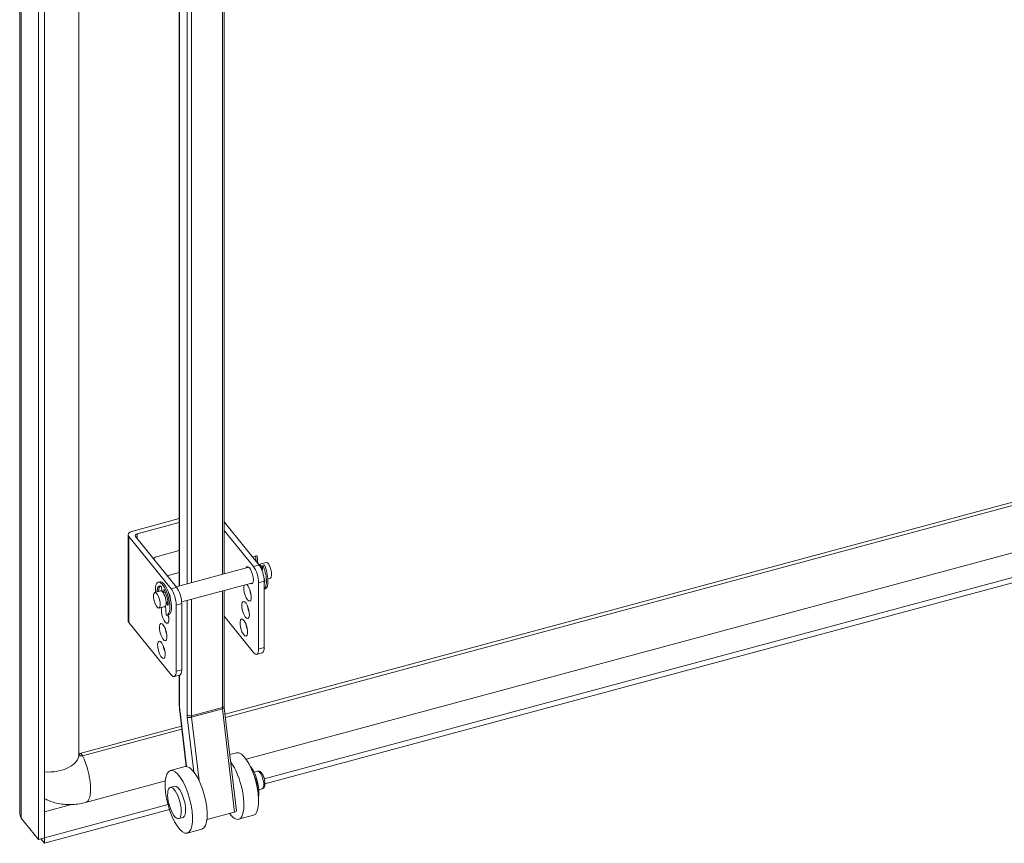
# Model space of a CAD drawing. Header units: inches. Extents: x 15 to 357, y 5 to 227.
# Tile 102 of 107: x 302 to 314, y 168 to 178. Entities that reach past the tile are written whole.
import ezdxf

# ---------------------------------------------------------------- set-up
doc = ezdxf.new("R2010")
doc.units = ezdxf.units.IN
doc.header["$LTSCALE"] = 22
doc.header["$MEASUREMENT"] = 0
doc.layers.add('Visible (ANSI)', color=7, linetype='Continuous', lineweight=5)
doc.layers.add('Visible Narrow (ANSI)', color=7, linetype='Continuous', lineweight=5)

msp = doc.modelspace()

# ---------------------------------------------------------------- linework, layer by layer
at = {"layer": 'Visible (ANSI)'}
for p, q in [((302.3764, 168.6142), (302.3764, 199.2062)), ((302.5891, 198.9434), (302.5891, 168.3049)), ((302.6569, 198.9617), (302.6569, 168.3231)), ((304.1845, 183.6032), (304.1845, 171.1788)), ((303.0479, 183.1734), (303.0479, 169.2696)), ((304.6933, 183.057), (304.6933, 171.3158)), ((304.7035, 169.7238), (324.5053, 175.0549)), ((304.7077, 169.6885), (324.5372, 175.0271)), ((305.1469, 168.9931), (326.0735, 174.627)), ((305.1551, 168.9342), (326.0735, 174.5659)), ((304.9418, 169.2143), (324.5717, 174.4991)), ((304.1845, 171.9404), (303.6469, 171.7957)), ((303.7062, 171.7673), (304.1845, 171.8961)), ((304.6933, 171.9026), (305.0879, 171.414)), ((304.6933, 171.8075), (305.0248, 171.397)), ((303.6045, 171.7573), (303.6045, 170.7831)), ((303.6114, 171.7394), (304.091, 171.1456)), ((303.6885, 171.7392), (304.1542, 171.1626)), ((303.9362, 171.5119), (304.1845, 171.5787)), ((305.0575, 171.519), (305.0399, 171.5143)), ((305.0665, 171.5197), (305.0489, 171.5149)), ((305.0536, 171.4565), (305.0489, 171.5149)), ((305.0736, 171.4318), (305.0665, 171.5197)), ((305.0839, 171.421), (305.1685, 171.4437)), ((304.0487, 171.2931), (304.1845, 171.3297)), ((304.1488, 171.1692), (304.9714, 171.3907)), ((305.1244, 171.3441), (305.1313, 171.4129)), ((305.1489, 171.4176), (305.1313, 171.4129)), ((303.9458, 171.2197), (303.9634, 171.2245)), ((305.1499, 171.2538), (305.1441, 171.261)), ((305.1454, 171.248), (305.152, 171.2498)), ((305.1461, 171.2298), (305.1461, 170.4801)), ((305.1882, 171.2595), (305.2161, 171.2671)), ((303.9058, 171.1038), (303.9722, 171.1217)), ((303.9878, 171.1204), (303.9833, 171.1683)), ((303.9878, 171.1204), (304.0042, 171.1)), ((303.9906, 171.1169), (303.9881, 171.1162)), ((304.0042, 171.1), (304.0087, 171.1368)), ((304.0219, 171.1047), (304.0226, 171.1107)), ((304.2116, 170.9966), (305.019, 171.214)), ((304.6933, 171.1263), (304.6933, 169.8194)), ((305.0829, 170.4631), (305.0829, 171.2128)), ((305.1579, 171.1462), (305.1461, 171.143)), ((304.0042, 171.1), (304.0219, 171.1047)), ((303.9533, 170.9271), (304.0198, 170.945)), ((304.0286, 170.9528), (304.0372, 170.8463)), ((304.0558, 170.9593), (304.0347, 170.9855)), ((304.0575, 170.9838), (304.049, 170.9943)), ((304.1491, 170.2117), (304.1491, 170.9614)), ((304.2123, 170.9784), (304.2123, 170.2287)), ((304.0462, 170.8469), (304.0638, 170.8517)), ((304.6933, 170.8333), (305.0248, 170.4228)), ((303.6114, 170.7652), (304.091, 170.1714)), ((305.1237, 170.4193), (305.0606, 170.4023)), ((304.1899, 170.1679), (304.1268, 170.1509)), ((304.1845, 170.1665), (304.1845, 169.8316)), ((304.6946, 169.7985), (304.8329, 168.6304)), ((304.1893, 169.7555), (304.2631, 169.1321)), ((303.0572, 169.2805), (304.2088, 169.5906)), ((303.089, 169.2527), (304.213, 169.5553)), ((304.8326, 169.2873), (304.7575, 169.2671)), ((304.2504, 169.1305), (304.0843, 169.0858)), ((305.0321, 169.0681), (305.0715, 169.0787)), ((303.1235, 168.7248), (304.0265, 168.9679)), ((304.0821, 168.8954), (304.1319, 168.9088)), ((305.0857, 168.8689), (305.1251, 168.8795)), ((302.6574, 168.3228), (304.0572, 168.6997)), ((302.5891, 168.3049), (302.3931, 168.5475)), ((302.6574, 168.2618), (304.0741, 168.6432)), ((304.1774, 168.5413), (304.2272, 168.5547)), ((304.8115, 168.6153), (304.4978, 168.5308)), ((305.0233, 168.5792), (304.8571, 168.5344)), ((302.6569, 168.3231), (302.5891, 168.3049)), ((302.6569, 168.3234), (302.6574, 168.3228)), ((302.6574, 168.3228), (302.6574, 168.2618)), ((304.4411, 168.4224), (304.2749, 168.3777)), ((302.6166, 168.3123), (302.6574, 168.2618))]:
    msp.add_line(p, q, dxfattribs=at)
for centre, major_axis, ratio, start_param, end_param in [((303.6779, 171.7573), (-0.0733, 0), 0.5773503, 5.1487213, 6.7195176), ((303.7217, 171.7481), (-0.0367, 0), 0.5773503, 5.1487213, 6.7195176), ((303.9362, 171.4394), (0.069, 0.0558), 0.7399972, 1.03209, 1.6198725), ((305.0901, 171.3279), (-0.0502, 0.1864), 0.3450664, 6.1502273, 6.6335329), ((305.1077, 171.3326), (-0.0502, 0.1864), 0.3450664, 6.1502273, 6.2831853), ((305.1923, 171.3554), (0.0238, -0.0883), 0.3450664, 0, 3.1415926), ((304.9806, 171.2984), (-0.0264, 0.0979), 0.3450664, 2.6959894, 6.7287886), ((305.0248, 171.2847), (0.0357, -0.1328), 0.3450664, 0.908242, 2.4790383), ((305.1077, 171.3326), (-0.0238, 0.0883), 0.3450664, 5.0899448, 6.3254439), ((305.0879, 171.3017), (-0.0357, 0.1328), 0.3450664, 4.0498346, 5.6206309), ((305.1077, 171.3326), (-0.0214, 0.0793), 0.3450664, 5.0468163, 6.179275), ((305.0901, 171.3279), (0.0502, -0.1864), 0.3450664, 0.0929933, 1.9494419), ((305.1077, 171.3326), (0.0502, -0.1864), 0.3450664, 0, 1.9494419), ((303.996, 171.0333), (0.0502, -0.1864), 0.3450664, 6.1502273, 10.5018779), ((304.0136, 171.0381), (-0.0502, 0.1864), 0.3450664, 3.1415927, 6.2831853), ((305.0901, 171.3279), (-0.0387, 0.1439), 0.3450664, 3.5722427, 3.9980651), ((305.1499, 171.2478), (-0.00191, 0.00708), 0.3450664, 3.9980651, 5.6206309), ((303.9362, 171.1134), (0.00191, -0.00708), 0.3450664, 3.9980651, 4.8983981), ((303.996, 171.0333), (-0.0387, 0.1439), 0.3450664, 5.8238878, 7.1396577), ((304.0136, 171.0381), (-0.0387, 0.1439), 0.3450664, 0.1782607, 0.8564724), ((303.9538, 171.1181), (-0.00191, 0.00708), 0.3450664, 0.8564724, 1.7568054), ((303.996, 171.0333), (0.0238, -0.0883), 0.3450664, 0, 3.1415927), ((304.0226, 171.0405), (-0.0238, 0.0883), 0.3450664, 0.3929929, 0.4512282), ((303.996, 171.0333), (0.0387, -0.1439), 0.3450664, 0.9600115, 2.2757814), ((304.0226, 171.0405), (-0.0214, 0.0793), 0.3450664, 5.5152655, 5.6305147), ((304.0468, 171.047), (0.0264, -0.0979), 0.3450664, 1.0024157, 2.139177), ((304.091, 171.0333), (0.0357, -0.1328), 0.3450664, 0.908242, 2.4790383), ((304.1542, 171.0503), (-0.0357, 0.1328), 0.3450664, 4.0498346, 5.6206309), ((304.9576, 171.1025), (0.0264, -0.0979), 0.3450664, 3.5816009, 8.9847697), ((305.0207, 171.1195), (0.0264, -0.0979), 0.3450664, 4.3485475, 5.0762305), ((304.049, 170.9883), (-0.00191, 0.00708), 0.3450664, 5.6206309, 5.8283637), ((304.0238, 170.8511), (0.0264, -0.0979), 0.3450664, 3.5816009, 7.7567684), ((304.0238, 170.8511), (0.0264, -0.0979), 0.3450664, 2.3098067, 2.7015844), ((304.0558, 170.9653), (0.00191, -0.00708), 0.3450664, 5.6206309, 7.2431968), ((304.0226, 171.0405), (-0.0214, 0.0793), 0.3450664, 3.8467667, 3.9095125), ((304.9988, 170.922), (0.0264, -0.0979), 0.3450664, 4.3485475, 5.0762305), ((303.6779, 170.7831), (-0.0733, 0), 0.5773503, 0, 0.4363323), ((304.0869, 170.8681), (0.0264, -0.0979), 0.3450664, 4.8096022, 5.0762305), ((304.065, 170.6706), (0.0264, -0.0979), 0.3450664, 4.3485475, 5.0762305), ((304.9787, 170.7224), (0.0264, -0.0979), 0.3450664, 4.3485475, 5.0762305), ((304.0449, 170.471), (0.0264, -0.0979), 0.3450664, 4.3485475, 5.0762305), ((305.0248, 170.5351), (0.0357, -0.1328), 0.3450664, 5.6206309, 7.1914273), ((305.0879, 170.5521), (0.0357, -0.1328), 0.3450664, 0, 0.908242), ((304.1542, 170.3007), (0.0357, -0.1328), 0.3450664, 0, 0.908242), ((304.091, 170.2837), (0.0357, -0.1328), 0.3450664, 5.6206309, 7.1914273), ((303.089, 169.2902), (-0.0357, -0.0288), 0.7399972, 5.8798167, 7.3152753), ((304.928, 168.9332), (-0.0953, 0.3541), 0.3450664, 3.1415927, 6.2831853), ((304.3457, 168.7765), (-0.0953, 0.3541), 0.3450664, 3.1415927, 6.2831853), ((304.7618, 168.8885), (0.0953, -0.3541), 0.3450664, 5.5677059, 8.7232838), ((304.9994, 168.9525), (-0.0536, 0.1992), 0.3450664, 3.687549, 5.7372289), ((304.9861, 168.9489), (-0.0536, 0.1992), 0.3450664, 4.164153, 5.260625), ((304.1796, 168.7317), (0.0477, -0.177), 0.3450664, 0, 3.1415927), ((303.089, 169.2902), (-0.5348, -0.432), 0.7399972, 0.2657237, 0.4685888), ((304.7965, 168.626), (0.0364, 0.0043), 0.3661522, 5.0922784, 6.2831853)]:
    msp.add_ellipse(centre, major_axis=major_axis, ratio=ratio, start_param=start_param, end_param=end_param, dxfattribs=at)
for centre, major_axis in [((303.9295, 171.0154), (-0.0238, 0.0883)), ((304.9357, 170.905), (0.0264, -0.0979)), ((304.9156, 170.7054), (0.0264, -0.0979)), ((304.0019, 170.6536), (0.0264, -0.0979)), ((303.9818, 170.454), (0.0264, -0.0979)), ((304.1796, 168.7317), (0.0953, -0.3541)), ((304.1297, 168.7183), (-0.0477, 0.177))]:
    msp.add_ellipse(centre, major_axis=major_axis, ratio=0.3450664, dxfattribs=at)
for points, knots in [([(304.1845, 169.8316), (304.1845, 169.8268), (304.1846, 169.822), (304.1849, 169.8121), (304.185, 169.8072), (304.1856, 169.7971), (304.1859, 169.792), (304.1866, 169.7817), (304.1871, 169.7766), (304.1881, 169.7661), (304.1887, 169.7609), (304.1893, 169.7555)], [1.57079633, 1.57079633, 1.57079633, 1.57079633, 1.6231562, 1.6231562, 1.67551608, 1.67551608, 1.72787596, 1.72787596, 1.78023584, 1.78023584, 1.83259571, 1.83259571, 1.83259571, 1.83259571]), ([(304.6933, 169.8194), (304.6933, 169.8182), (304.6933, 169.8169), (304.6934, 169.8143), (304.6934, 169.813), (304.6936, 169.8102), (304.6937, 169.8088), (304.6939, 169.806), (304.694, 169.8045), (304.6943, 169.8016), (304.6945, 169.8001), (304.6946, 169.7985)], [1.57079633, 1.57079633, 1.57079633, 1.57079633, 1.6231562, 1.6231562, 1.67551608, 1.67551608, 1.72787596, 1.72787596, 1.78023584, 1.78023584, 1.83259571, 1.83259571, 1.83259571, 1.83259571]), ([(303.0479, 169.279), (303.0497, 169.2791), (303.052, 169.2793), (303.0554, 169.2801), (303.0562, 169.2803), (303.0572, 169.2805)], [1.33579473, 1.33579473, 1.33579473, 1.33579473, 1.51103378, 1.51103378, 1.57079633, 1.57079633, 1.57079633, 1.57079633]), ([(305.1251, 168.8795), (305.1294, 168.8807), (305.1333, 168.8827), (305.1404, 168.8881), (305.1433, 168.8915), (305.1489, 168.9003), (305.1509, 168.9058), (305.1546, 168.9208), (305.1553, 168.9307), (305.1547, 168.9513), (305.1536, 168.9617), (305.1498, 168.9822), (305.1473, 168.9923), (305.1412, 169.0118), (305.1376, 169.0212), (305.1294, 169.0389), (305.1248, 169.0471), (305.114, 169.0622), (305.1078, 169.069), (305.0964, 169.0759), (305.0931, 169.0774), (305.0845, 169.0798), (305.0786, 169.0803), (305.0724, 169.0789), (305.0719, 169.0788), (305.0715, 169.0787)], [2.1011864, 2.1011864, 2.1011864, 2.1011864, 2.2426021, 2.2426021, 2.4059873, 2.4059873, 2.6562669, 2.6562669, 3.0656138, 3.0656138, 3.4385326, 3.4385326, 3.7888782, 3.7888782, 4.1369173, 4.1369173, 4.4977967, 4.4977967, 4.9001013, 4.9001013, 5.0399057, 5.0399057, 5.2276498, 5.2276498, 5.2427791, 5.2427791, 5.2427791, 5.2427791]), ([(302.7562, 168.726), (302.7812, 168.7185), (302.8064, 168.7127), (302.8566, 168.7043), (302.8817, 168.7017), (302.9316, 168.6994), (302.9563, 168.6996), (303.0052, 168.7027), (303.0294, 168.7055), (303.077, 168.7134), (303.1005, 168.7186), (303.1235, 168.7248)], [1.00729514, 1.00729514, 1.00729514, 1.00729514, 1.11999538, 1.11999538, 1.23269561, 1.23269561, 1.34539585, 1.34539585, 1.45809609, 1.45809609, 1.57079633, 1.57079633, 1.57079633, 1.57079633])]:
    msp.add_open_spline(points, degree=3, knots=knots, dxfattribs=at)
for points in [[(302.6569, 168.7693), (302.6671, 168.7633), (302.6776, 168.7576), (302.6883, 168.7524)], [(302.3931, 168.5475), (302.3822, 168.5688), (302.3767, 168.5915), (302.3767, 168.6142)]]:
    msp.add_open_spline(points, degree=3, dxfattribs=at)
at = {"layer": 'Visible Narrow (ANSI)'}
for p, q in [((302.3931, 199.1861), (302.3931, 168.5475)), ((304.188, 171.1797), (304.188, 183.5942)), ((304.2738, 183.488), (304.2738, 171.2029)), ((304.3225, 171.216), (304.3225, 183.4777)), ((304.6721, 183.0403), (304.6721, 171.3101)), ((303.6114, 170.7652), (303.6114, 171.7394)), ((303.7062, 171.7172), (303.7062, 171.7673)), ((305.0879, 171.414), (305.0248, 171.397)), ((305.0829, 171.2128), (305.1461, 171.2298)), ((303.9507, 171.1222), (303.9331, 171.1175)), ((304.1542, 171.1626), (304.091, 171.1456)), ((304.6721, 171.1206), (304.6721, 169.8003)), ((304.2738, 171.0134), (304.2738, 169.7164)), ((304.3225, 169.7061), (304.3225, 171.0265)), ((304.0346, 170.9904), (304.049, 170.9943)), ((304.0588, 170.9601), (304.0558, 170.9593)), ((304.1491, 170.9614), (304.2123, 170.9784)), ((305.1461, 170.4801), (305.0829, 170.4631)), ((304.2123, 170.2287), (304.1491, 170.2117)), ((304.188, 169.8227), (304.188, 170.1674)), ((304.6721, 169.8003), (304.3225, 169.7061)), ((304.6732, 169.7835), (304.3236, 169.6893)), ((304.6732, 169.7835), (304.8115, 168.6153)), ((304.2657, 169.1319), (304.1925, 169.7509)), ((304.2754, 169.6912), (304.3487, 169.0722)), ((304.4084, 168.9727), (304.3236, 169.6893)), ((302.6569, 168.768), (302.6583, 168.7684)), ((302.9617, 168.7002), (302.6569, 168.6181))]:
    msp.add_line(p, q, dxfattribs=at)
for centre, major_axis, ratio, start_param, end_param in [((304.2212, 169.8316), (-0.0367, 0), 0.5773503, 0, 0.4363323), ((304.3203, 169.6588), (-0.0814, 0.3024), 0.3450664, 0.908242, 1.1700414), ((304.6566, 169.8194), (0.0367, 0), 0.5773503, 5.1487213, 6.2831853), ((304.7031, 169.7619), (0.0191, -0.0708), 0.3450664, 4.0498346, 4.311634), ((304.6582, 169.7942), (0.0364, 0.0043), 0.3661522, 5.0922784, 6.2831853), ((304.2257, 169.7599), (-0.0364, -0.0043), 0.3661522, 0, 0.3798895), ((304.307, 169.7253), (-0.0367, 0), 0.5773503, 0.4363323, 2.0071286), ((304.3203, 169.6588), (0.0286, -0.1062), 0.3450664, 4.0498346, 4.311634), ((304.3086, 169.7001), (-0.0364, -0.0043), 0.3661522, 0.3798895, 1.9506858), ((304.3535, 169.6678), (-0.0191, 0.0708), 0.3450664, 0.908242, 1.1700414), ((302.701, 169.2696), (0.3468, 0), 0.5773503, 4.5847359, 6.2831853), ((303.0789, 169.1997), (-0.0218, 0.0808), 0.3450664, 5.3313711, 6.2831853), ((303.0334, 169.0597), (0.0902, -0.3349), 0.3450664, 0, 2.0895126), ((305.0983, 168.9791), (-0.0268, 0.0996), 0.3450664, 3.1415927, 6.2831853)]:
    msp.add_ellipse(centre, major_axis=major_axis, ratio=ratio, start_param=start_param, end_param=end_param, dxfattribs=at)

doc.saveas('drawing.dxf')
